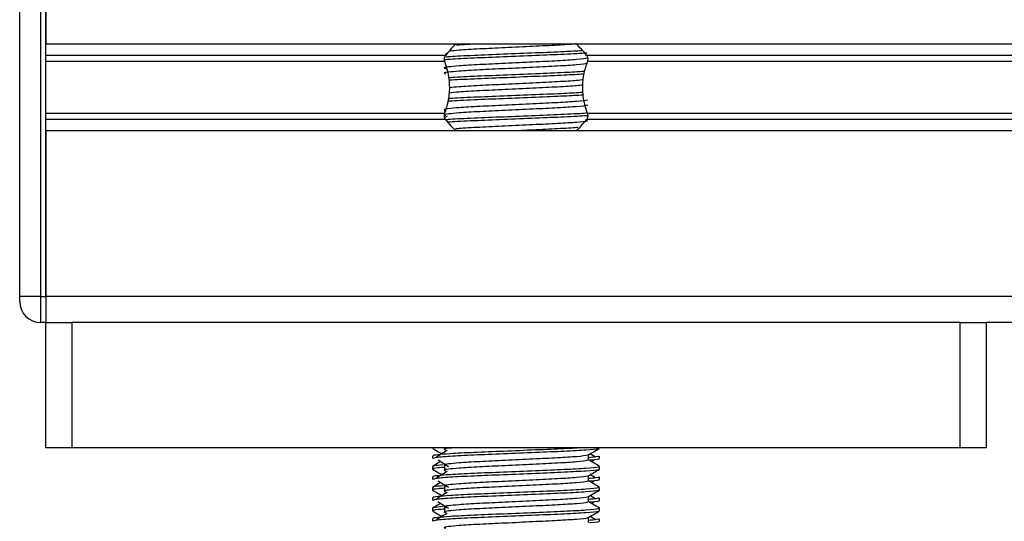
# Model space of a CAD drawing. Header units: millimetres. Extents: x 0 to 420, y 0 to 297.
# Tile 63 of 80: x 290 to 300, y 175 to 180. Entities that reach past the tile are written whole.
import ezdxf

# ---------------------------------------------------------------- set-up
doc = ezdxf.new("R2010")
doc.units = ezdxf.units.MM

msp = doc.modelspace()

# ---------------------------------------------------------------- linework, layer by layer
at = {"color": 7, "linetype": 'Continuous', "lineweight": 25}
for p, q in [((289.9617, 177.2023), (289.9617, 181.5572)), ((290.1794, 181.5572), (290.1794, 177.2023)), ((290.2339, 181.5572), (290.2339, 179.8316)), ((290.2339, 177.2023), (290.2339, 181.5572)), ((327.2499, 179.8316), (290.2339, 179.8316)), ((294.4156, 179.7337), (294.3963, 179.7218)), ((294.3982, 179.7135), (290.2339, 179.7135)), ((294.3904, 179.651), (290.2339, 179.651)), ((321.6158, 179.7135), (295.8679, 179.7135)), ((321.608, 179.651), (295.8758, 179.651)), ((294.3875, 179.1408), (294.3875, 179.0971)), ((294.3904, 179.1084), (290.2339, 179.1084)), ((294.3982, 179.0459), (290.2339, 179.0459)), ((294.4156, 179.0804), (294.3925, 179.0663)), ((321.6158, 179.0459), (295.8679, 179.0459)), ((321.608, 179.1084), (295.8758, 179.1084)), ((327.2499, 178.9279), (290.2339, 178.9279)), ((290.2339, 178.9279), (290.2339, 177.2023)), ((290.1794, 177.2023), (289.9617, 177.2023)), ((289.9617, 177.1479), (289.9617, 177.2023)), ((290.1794, 177.2023), (290.1794, 176.9302)), ((290.1794, 177.2023), (290.2339, 177.2023)), ((327.2499, 177.2023), (290.2339, 177.2023)), ((290.2339, 177.2023), (290.2339, 176.9302)), ((290.2339, 177.2023), (290.2339, 176.9302)), ((290.2339, 176.9302), (290.1794, 176.9302)), ((290.2339, 175.6237), (290.2339, 176.9302)), ((290.2339, 176.9302), (290.5061, 176.9302)), ((290.5061, 176.9302), (290.5061, 175.6237)), ((299.7601, 176.9302), (290.5061, 176.9302)), ((299.7601, 175.6237), (299.7601, 176.9302)), ((299.7601, 176.9302), (300.0322, 176.9302)), ((317.4515, 176.9302), (300.0322, 176.9302)), ((300.0322, 176.9302), (300.0322, 175.6237)), ((290.5061, 175.6237), (290.2339, 175.6237)), ((299.7601, 175.6237), (290.5061, 175.6237)), ((294.2621, 175.6237), (294.2621, 175.6208)), ((294.3875, 175.6237), (294.3875, 175.6025)), ((296.004, 175.6208), (296.004, 175.6237)), ((300.0322, 175.6237), (299.7601, 175.6237)), ((294.2621, 175.5391), (294.2621, 175.512)), ((295.8862, 175.4985), (295.8862, 175.5516)), ((296.004, 175.512), (296.004, 175.5391)), ((294.2621, 175.4302), (294.2621, 175.4031)), ((294.3875, 175.4392), (294.3875, 175.3848)), ((295.9176, 175.4815), (295.9467, 175.4993)), ((296.004, 175.4031), (296.004, 175.4302)), ((294.2621, 175.3214), (294.2621, 175.2942)), ((295.8862, 175.2808), (295.8862, 175.3338)), ((296.004, 175.2942), (296.004, 175.3214)), ((294.2621, 175.2125), (294.2621, 175.1853)), ((294.3875, 175.2215), (294.3875, 175.167)), ((295.9176, 175.2637), (295.9467, 175.2816)), ((296.004, 175.1853), (296.004, 175.2125)), ((295.8862, 175.063), (295.8862, 175.1161)), ((294.2621, 175.1036), (294.2621, 175.0765)), ((295.9176, 175.046), (295.9467, 175.0638)), ((296.004, 175.0765), (296.004, 175.1036)), ((294.2621, 174.9947), (294.2621, 174.9676)), ((294.3875, 175.0037), (294.3875, 174.9493)), ((296.004, 174.9676), (296.004, 174.9947)), ((294.2621, 174.8859), (294.2621, 174.8587)), ((295.8862, 174.8453), (295.8862, 174.8984)), ((296.004, 174.8587), (296.004, 174.8859))]:
    msp.add_line(p, q, dxfattribs=at)
for centre, radius, start, end in [((295.1331, 179.1511), 0.9254, 132.91101, 142.57212), ((295.1331, 179.1511), 0.9254, 37.42788, 47.87533), ((295.1331, 179.6084), 0.9254, 217.42788, 227.33207), ((295.1331, 179.6084), 0.9254, 312.66793, 322.57212), ((290.1794, 177.1479), 0.2177, 180, 270)]:
    msp.add_arc(centre, radius, start, end, dxfattribs=at)
for points, knots in [([(295.7483, 179.8318), (295.692, 179.8278), (295.5749, 179.8195), (295.3098, 179.8072), (295.0199, 179.7928), (294.7458, 179.7808), (294.5455, 179.7688), (294.4746, 179.7612), (294.4464, 179.7582)], [0, 0, 0, 0, 0.16457721, 0.34235075, 0.52517831, 0.70097903, 0.88119793, 1, 1, 1, 1]), ([(294.6989, 179.8316), (294.6386, 179.8283), (294.5623, 179.8242), (294.5208, 179.8199), (294.5121, 179.819)], [0, 0, 0, 0, 0.7912827, 1, 1, 1, 1]), ([(295.8712, 179.7385), (295.8681, 179.7382), (295.8252, 179.7333), (295.6387, 179.7246), (295.3413, 179.7119), (295.0004, 179.6975), (294.6885, 179.6855), (294.4723, 179.6749), (294.4102, 179.6688), (294.3941, 179.6672)], [0, 0, 0, 0, 0.0141502, 0.1972888, 0.3802442, 0.568395, 0.7493223, 0.9347916, 1, 1, 1, 1]), ([(295.8186, 179.7623), (295.7613, 179.7588), (295.6332, 179.7509), (295.3373, 179.7392), (295.0017, 179.7248), (294.6872, 179.7127), (294.4811, 179.7025), (294.4147, 179.6966), (294.3999, 179.6953)], [0, 0, 0, 0, 0.1580909, 0.3528892, 0.5532191, 0.7458579, 0.9433327, 1, 1, 1, 1]), ([(295.8728, 179.6871), (295.8737, 179.6859), (295.8777, 179.6804), (295.7752, 179.6692), (295.5783, 179.6566), (295.3106, 179.6439), (295.02, 179.6295), (294.7447, 179.6175), (294.5413, 179.6051), (294.4241, 179.5933), (294.3693, 179.5846), (294.3907, 179.5787), (294.4002, 179.5761)], [0, 0, 0, 0, 0.0351066, 0.1561349, 0.2739528, 0.3916527, 0.5126988, 0.6290926, 0.7484115, 0.8401345, 0.9287498, 1, 1, 1, 1]), ([(295.8731, 179.6354), (295.8755, 179.6333), (295.8827, 179.627), (295.7767, 179.6148), (295.5779, 179.6021), (295.3107, 179.5894), (295.0199, 179.5751), (294.7447, 179.563), (294.5413, 179.5507), (294.4241, 179.5388), (294.3693, 179.5302), (294.3907, 179.5243), (294.4001, 179.5217)], [0, 0, 0, 0, 0.059132, 0.1771634, 0.2920638, 0.4068492, 0.5248979, 0.6384095, 0.7547738, 0.8442256, 0.9306466, 1, 1, 1, 1]), ([(294.3904, 179.651), (294.39, 179.6521), (294.3879, 179.6582), (294.3858, 179.6702), (294.3866, 179.6864), (294.3904, 179.7007), (294.3949, 179.7092), (294.3978, 179.713), (294.3982, 179.7135)], [0, 0, 0, 0, 0.0508548, 0.3030287, 0.5240656, 0.7365591, 0.9653107, 1, 1, 1, 1]), ([(294.3904, 179.1084), (294.4036, 179.1488), (294.4313, 179.2334), (294.4483, 179.3897), (294.4289, 179.5362), (294.4008, 179.6199), (294.3904, 179.651)], [0, 0, 0, 0, 0.2384824, 0.5002133, 0.8142029, 1, 1, 1, 1]), ([(295.8758, 179.651), (295.8625, 179.6107), (295.8348, 179.5261), (295.8178, 179.3697), (295.8372, 179.2233), (295.8653, 179.1396), (295.8758, 179.1084)], [0, 0, 0, 0, 0.23848242, 0.50021329, 0.81420285, 1, 1, 1, 1]), ([(295.8679, 179.7135), (295.8688, 179.7124), (295.8724, 179.7074), (295.8774, 179.6964), (295.8803, 179.6799), (295.8796, 179.6639), (295.877, 179.6552), (295.8758, 179.651)], [0, 0, 0, 0, 0.0786657, 0.3295798, 0.5818024, 0.802882, 1, 1, 1, 1]), ([(295.8454, 179.546), (295.78, 179.542), (295.6443, 179.5337), (295.3377, 179.5214), (295.0012, 179.507), (294.6887, 179.495), (294.4938, 179.4855), (294.4349, 179.4805), (294.4291, 179.48)], [0, 0, 0, 0, 0.18331591, 0.38055047, 0.58338592, 0.77843404, 0.97837864, 1, 1, 1, 1]), ([(295.8391, 179.5185), (295.7756, 179.5146), (295.6417, 179.5064), (295.3378, 179.4942), (295.0007, 179.4798), (294.6906, 179.4678), (294.4904, 179.4584), (294.4371, 179.4534), (294.4325, 179.4529)], [0, 0, 0, 0, 0.1792693, 0.3781057, 0.5825884, 0.7792206, 0.980789, 1, 1, 1, 1]), ([(295.833, 179.4606), (295.8132, 179.4576), (295.7635, 179.45), (295.5744, 179.4388), (295.3118, 179.4261), (295.0194, 179.4118), (294.7459, 179.3997), (294.5432, 179.3876), (294.471, 179.3798), (294.4414, 179.3767)], [0, 0, 0, 0, 0.1028709, 0.2594114, 0.4157952, 0.5766249, 0.7312733, 0.8898082, 1, 1, 1, 1]), ([(295.831, 179.3275), (295.7699, 179.3237), (295.6383, 179.3157), (295.3375, 179.3037), (295.0013, 179.2893), (294.6887, 179.2773), (294.4939, 179.2678), (294.435, 179.2627), (294.4293, 179.2623)], [0, 0, 0, 0, 0.1729956, 0.3727716, 0.5782206, 0.7757819, 0.9783028, 1, 1, 1, 1]), ([(295.8271, 179.4054), (295.8089, 179.4027), (295.7604, 179.3954), (295.5742, 179.3844), (295.3118, 179.3717), (295.0194, 179.3573), (294.7457, 179.3453), (294.5405, 179.333), (294.4668, 179.325), (294.4356, 179.3217)], [0, 0, 0, 0, 0.0944898, 0.2513541, 0.4080614, 0.5692237, 0.724192, 0.8830549, 1, 1, 1, 1]), ([(295.8728, 179.2517), (295.8737, 179.2504), (295.8777, 179.245), (295.7752, 179.2337), (295.5783, 179.2211), (295.3106, 179.2084), (295.02, 179.194), (294.7447, 179.182), (294.5413, 179.1696), (294.4241, 179.1578), (294.3693, 179.1491), (294.3907, 179.1432), (294.4002, 179.1406)], [0, 0, 0, 0, 0.0351066, 0.1561349, 0.2739528, 0.3916527, 0.5126988, 0.6290926, 0.7484115, 0.8401345, 0.9287498, 1, 1, 1, 1]), ([(295.8344, 179.3004), (295.7723, 179.2966), (295.6397, 179.2885), (295.3377, 179.2765), (295.0008, 179.2621), (294.6902, 179.2501), (294.4876, 179.2404), (294.4329, 179.2353), (294.4264, 179.2346)], [0, 0, 0, 0, 0.17442925, 0.3724463, 0.57608646, 0.77190839, 0.97264623, 1, 1, 1, 1]), ([(295.8731, 179.1999), (295.8755, 179.1978), (295.8827, 179.1915), (295.7767, 179.1793), (295.5779, 179.1666), (295.3107, 179.154), (295.0199, 179.1396), (294.7447, 179.1275), (294.5413, 179.1152), (294.4241, 179.1034), (294.3693, 179.0947), (294.3907, 179.0888), (294.4001, 179.0862)], [0, 0, 0, 0, 0.059132, 0.1771634, 0.2920638, 0.4068492, 0.5248979, 0.6384095, 0.7547738, 0.8442256, 0.9306466, 1, 1, 1, 1]), ([(295.8744, 179.1129), (295.8703, 179.1124), (295.8268, 179.1074), (295.639, 179.0986), (295.3411, 179.0859), (295.0006, 179.0715), (294.6878, 179.0595), (294.4844, 179.0495), (294.42, 179.0438), (294.4075, 179.0427)], [0, 0, 0, 0, 0.0192706, 0.2053589, 0.3912612, 0.5824426, 0.766284, 0.9547407, 1, 1, 1, 1]), ([(294.3982, 179.0459), (294.3973, 179.0471), (294.3938, 179.0521), (294.3887, 179.0631), (294.3858, 179.0796), (294.3865, 179.0956), (294.3891, 179.1043), (294.3904, 179.1084)], [0, 0, 0, 0, 0.0786657, 0.3295798, 0.5818024, 0.802882, 1, 1, 1, 1]), ([(295.8796, 179.0862), (295.874, 179.0856), (295.8294, 179.0804), (295.6395, 179.0714), (295.3412, 179.0587), (294.9999, 179.0443), (294.6905, 179.0323), (294.4881, 179.0227), (294.4337, 179.0176), (294.4275, 179.017)], [0, 0, 0, 0, 0.0275782, 0.2161233, 0.4044799, 0.5981853, 0.7844538, 0.9753985, 1, 1, 1, 1]), ([(295.8728, 179.0339), (295.8737, 179.0327), (295.8777, 179.0272), (295.7752, 179.016), (295.5782, 179.0033), (295.3108, 178.9907), (295.0192, 178.9763), (294.7476, 178.9643), (294.5691, 178.954), (294.5115, 178.9481), (294.4986, 178.9467)], [0, 0, 0, 0, 0.0448324, 0.1993902, 0.3498481, 0.5001554, 0.6547358, 0.8033751, 0.9557499, 1, 1, 1, 1]), ([(295.8758, 179.1084), (295.8761, 179.1074), (295.8782, 179.1013), (295.8803, 179.0893), (295.8795, 179.073), (295.8757, 179.0588), (295.8712, 179.0503), (295.8683, 179.0465), (295.8679, 179.0459)], [0, 0, 0, 0, 0.0508548, 0.3030287, 0.5240656, 0.7365591, 0.9653107, 1, 1, 1, 1]), ([(295.7792, 178.9638), (295.7741, 178.9631), (295.7354, 178.9579), (295.571, 178.9489), (295.3499, 178.938), (295.1976, 178.9307), (295.1407, 178.9279)], [0, 0, 0, 0, 0.0552431, 0.4192215, 0.7828355, 1, 1, 1, 1]), ([(295.7929, 175.6237), (295.7433, 175.6207), (295.6226, 175.6134), (295.3367, 175.6021), (295.0027, 175.5877), (294.6841, 175.5756), (294.4478, 175.5633), (294.3154, 175.5514), (294.2549, 175.5443), (294.2696, 175.5401), (294.273, 175.5391)], [0, 0, 0, 0, 0.1075546, 0.2616311, 0.4200829, 0.5724514, 0.7286449, 0.8487125, 0.9647164, 1, 1, 1, 1]), ([(294.4732, 175.6237), (294.4583, 175.6223), (294.4064, 175.6175), (294.3707, 175.6108), (294.3911, 175.6049), (294.4001, 175.6023)], [0, 0, 0, 0, 0.182373, 0.6359785, 1, 1, 1, 1]), ([(294.2642, 175.6186), (294.2839, 175.6072), (294.316, 175.5886), (294.3481, 175.57), (294.3605, 175.5628)], [0, 0, 0, 0, 0.6131696, 1, 1, 1, 1]), ([(295.9936, 175.6185), (295.9929, 175.6171), (295.9902, 175.6115), (295.8776, 175.6002), (295.6475, 175.5875), (295.3385, 175.5748), (295.0025, 175.5605), (294.683, 175.5484), (294.4316, 175.5349), (294.2801, 175.5221), (294.2754, 175.515), (294.2734, 175.512)], [0, 0, 0, 0, 0.0399117, 0.1661575, 0.2890582, 0.4118359, 0.5381002, 0.6595169, 0.7839817, 0.9096926, 1, 1, 1, 1]), ([(294.4156, 175.5966), (294.397, 175.5852), (294.3599, 175.5625), (294.3229, 175.5398), (294.3044, 175.5284)], [0, 0, 0, 0, 0.49999, 1, 1, 1, 1]), ([(295.8728, 175.5501), (295.8737, 175.5488), (295.8777, 175.5434), (295.7752, 175.5321), (295.5783, 175.5195), (295.3106, 175.5068), (295.02, 175.4924), (294.7447, 175.4804), (294.5413, 175.468), (294.4241, 175.4562), (294.3693, 175.4475), (294.3907, 175.4416), (294.4002, 175.439)], [0, 0, 0, 0, 0.0351066, 0.1561349, 0.2739528, 0.3916527, 0.5126988, 0.6290926, 0.7484115, 0.8401345, 0.9287498, 1, 1, 1, 1]), ([(295.8838, 175.5502), (295.9035, 175.5616), (295.9429, 175.5844), (295.9823, 175.6072), (296.002, 175.6186)], [0, 0, 0, 0, 0.4999356, 1, 1, 1, 1]), ([(295.9931, 175.5391), (295.9936, 175.5359), (295.9945, 175.5304), (295.9176, 175.5244), (295.8862, 175.5219)], [0, 0, 0, 0, 0.5906829, 1, 1, 1, 1]), ([(295.9618, 175.5284), (295.9432, 175.5398), (295.9245, 175.5512), (295.9058, 175.5627), (295.9056, 175.5628)], [0, 0, 0, 0, 0.98983176, 1, 1, 1, 1]), ([(295.9889, 175.4302), (295.9917, 175.4281), (295.9998, 175.4218), (295.8774, 175.4097), (295.6475, 175.397), (295.3386, 175.3843), (295.0022, 175.3699), (294.6842, 175.3579), (294.4478, 175.3455), (294.3154, 175.3337), (294.2549, 175.3266), (294.2696, 175.3224), (294.273, 175.3214)], [0, 0, 0, 0, 0.0610772, 0.1845123, 0.3046768, 0.4247211, 0.5481742, 0.6668878, 0.7885815, 0.8821287, 0.9725098, 1, 1, 1, 1]), ([(294.3485, 175.4815), (294.34, 175.4765), (294.3117, 175.4601), (294.2834, 175.4438), (294.2637, 175.4324)], [0, 0, 0, 0, 0.3033381, 1, 1, 1, 1]), ([(294.3875, 175.4207), (294.3643, 175.419), (294.2931, 175.4138), (294.2592, 175.4082), (294.2674, 175.404), (294.2693, 175.4031)], [0, 0, 0, 0, 0.2705432, 0.831179, 1, 1, 1, 1]), ([(294.3733, 175.447), (294.3306, 175.4434), (294.2629, 175.4375), (294.2733, 175.4322), (294.2772, 175.4302)], [0, 0, 0, 0, 0.6298517, 1, 1, 1, 1]), ([(294.3194, 175.4993), (294.338, 175.4879), (294.3751, 175.4652), (294.4121, 175.4425), (294.4306, 175.4311)], [0, 0, 0, 0, 0.50001135, 1, 1, 1, 1]), ([(295.8731, 175.4983), (295.8755, 175.4962), (295.8827, 175.4899), (295.7767, 175.4777), (295.5779, 175.465), (295.3107, 175.4524), (295.0199, 175.438), (294.7447, 175.4259), (294.5413, 175.4136), (294.4241, 175.4018), (294.3693, 175.3931), (294.3907, 175.3872), (294.4001, 175.3846)], [0, 0, 0, 0, 0.059132, 0.1771634, 0.2920638, 0.4068492, 0.5248979, 0.6384095, 0.7547738, 0.8442256, 0.9306466, 1, 1, 1, 1]), ([(296.0024, 175.4324), (295.9827, 175.4438), (295.9439, 175.4662), (295.9052, 175.4886), (295.8862, 175.4996)], [0, 0, 0, 0, 0.5083681, 1, 1, 1, 1]), ([(295.9927, 175.512), (295.9959, 175.511), (296.0121, 175.5057), (295.9728, 175.4995), (295.9005, 175.4948), (295.898, 175.4946)], [0, 0, 0, 0, 0.1902956, 0.9720933, 1, 1, 1, 1]), ([(294.2642, 175.4009), (294.2839, 175.3895), (294.316, 175.3709), (294.3481, 175.3523), (294.3605, 175.3451)], [0, 0, 0, 0, 0.6131696, 1, 1, 1, 1]), ([(295.9936, 175.4007), (295.9929, 175.3994), (295.9902, 175.3937), (295.8776, 175.3825), (295.6475, 175.3698), (295.3385, 175.3571), (295.0025, 175.3427), (294.683, 175.3307), (294.4316, 175.3172), (294.2801, 175.3044), (294.2754, 175.2972), (294.2734, 175.2942)], [0, 0, 0, 0, 0.03991172, 0.16615754, 0.28905819, 0.41183595, 0.53810024, 0.65951695, 0.7839817, 0.90969264, 1, 1, 1, 1]), ([(294.4156, 175.3788), (294.397, 175.3675), (294.3599, 175.3447), (294.3229, 175.322), (294.3044, 175.3107)], [0, 0, 0, 0, 0.49999, 1, 1, 1, 1]), ([(295.8728, 175.3323), (295.8737, 175.3311), (295.8777, 175.3256), (295.7752, 175.3144), (295.5783, 175.3017), (295.3106, 175.289), (295.02, 175.2747), (294.7447, 175.2626), (294.5413, 175.2503), (294.4241, 175.2385), (294.3693, 175.2298), (294.3907, 175.2239), (294.4002, 175.2213)], [0, 0, 0, 0, 0.0351066, 0.1561349, 0.2739528, 0.3916527, 0.5126988, 0.6290926, 0.7484115, 0.8401345, 0.9287498, 1, 1, 1, 1]), ([(295.8838, 175.3325), (295.9035, 175.3439), (295.9429, 175.3667), (295.9823, 175.3895), (296.002, 175.4009)], [0, 0, 0, 0, 0.4999356, 1, 1, 1, 1]), ([(295.9931, 175.3214), (295.9936, 175.3181), (295.9945, 175.3126), (295.9176, 175.3066), (295.8862, 175.3042)], [0, 0, 0, 0, 0.5906829, 1, 1, 1, 1]), ([(295.9618, 175.3107), (295.9432, 175.322), (295.9245, 175.3335), (295.9058, 175.345), (295.9056, 175.3451)], [0, 0, 0, 0, 0.9898318, 1, 1, 1, 1]), ([(295.9889, 175.2125), (295.9917, 175.2104), (295.9998, 175.2041), (295.8774, 175.1919), (295.6475, 175.1792), (295.3386, 175.1666), (295.0022, 175.1522), (294.6842, 175.1402), (294.4478, 175.1278), (294.3154, 175.116), (294.2549, 175.1088), (294.2696, 175.1046), (294.273, 175.1036)], [0, 0, 0, 0, 0.0610772, 0.1845123, 0.3046768, 0.4247211, 0.5481742, 0.6668878, 0.7885815, 0.8821287, 0.9725098, 1, 1, 1, 1]), ([(294.3485, 175.2637), (294.34, 175.2587), (294.3117, 175.2424), (294.2834, 175.226), (294.2637, 175.2146)], [0, 0, 0, 0, 0.3033381, 1, 1, 1, 1]), ([(294.3733, 175.2293), (294.3306, 175.2256), (294.2629, 175.2198), (294.2733, 175.2145), (294.2772, 175.2125)], [0, 0, 0, 0, 0.62985174, 1, 1, 1, 1]), ([(294.3194, 175.2816), (294.338, 175.2702), (294.3751, 175.2475), (294.4121, 175.2247), (294.4306, 175.2134)], [0, 0, 0, 0, 0.5000113, 1, 1, 1, 1]), ([(295.8731, 175.2806), (295.8755, 175.2785), (295.8827, 175.2722), (295.7767, 175.26), (295.5779, 175.2473), (295.3107, 175.2346), (295.0199, 175.2202), (294.7447, 175.2082), (294.5413, 175.1958), (294.4241, 175.184), (294.3693, 175.1753), (294.3907, 175.1695), (294.4001, 175.1668)], [0, 0, 0, 0, 0.059132, 0.1771634, 0.2920638, 0.4068492, 0.5248979, 0.6384095, 0.7547738, 0.8442256, 0.9306466, 1, 1, 1, 1]), ([(296.0024, 175.2146), (295.9827, 175.226), (295.9439, 175.2484), (295.9052, 175.2709), (295.8862, 175.2819)], [0, 0, 0, 0, 0.5083681, 1, 1, 1, 1]), ([(295.9927, 175.2942), (295.9959, 175.2932), (296.0121, 175.288), (295.9728, 175.2817), (295.9005, 175.277), (295.898, 175.2769)], [0, 0, 0, 0, 0.1902956, 0.9720933, 1, 1, 1, 1]), ([(294.2642, 175.1831), (294.2839, 175.1717), (294.316, 175.1531), (294.3481, 175.1345), (294.3605, 175.1274)], [0, 0, 0, 0, 0.6131696, 1, 1, 1, 1]), ([(294.3875, 175.2029), (294.3643, 175.2012), (294.2931, 175.196), (294.2592, 175.1905), (294.2674, 175.1863), (294.2693, 175.1853)], [0, 0, 0, 0, 0.2705432, 0.831179, 1, 1, 1, 1]), ([(295.9936, 175.183), (295.9929, 175.1816), (295.9902, 175.176), (295.8776, 175.1647), (295.6475, 175.152), (295.3385, 175.1394), (295.0025, 175.125), (294.683, 175.1129), (294.4316, 175.0995), (294.2801, 175.0866), (294.2754, 175.0795), (294.2734, 175.0765)], [0, 0, 0, 0, 0.0399117, 0.1661575, 0.2890582, 0.4118359, 0.5381002, 0.6595169, 0.7839817, 0.9096926, 1, 1, 1, 1]), ([(294.4156, 175.1611), (294.397, 175.1497), (294.3599, 175.127), (294.3229, 175.1043), (294.3044, 175.0929)], [0, 0, 0, 0, 0.49999, 1, 1, 1, 1]), ([(295.8728, 175.1146), (295.8737, 175.1133), (295.8777, 175.1079), (295.7752, 175.0967), (295.5783, 175.084), (295.3106, 175.0713), (295.02, 175.0569), (294.7447, 175.0449), (294.5413, 175.0325), (294.4241, 175.0207), (294.3693, 175.012), (294.3907, 175.0061), (294.4002, 175.0035)], [0, 0, 0, 0, 0.0351066, 0.1561349, 0.2739528, 0.3916527, 0.5126988, 0.6290926, 0.7484115, 0.8401345, 0.9287498, 1, 1, 1, 1]), ([(295.8838, 175.1147), (295.9035, 175.1261), (295.9429, 175.1489), (295.9823, 175.1717), (296.002, 175.1831)], [0, 0, 0, 0, 0.4999356, 1, 1, 1, 1]), ([(295.9618, 175.0929), (295.9432, 175.1043), (295.9245, 175.1158), (295.9058, 175.1272), (295.9056, 175.1274)], [0, 0, 0, 0, 0.9898318, 1, 1, 1, 1]), ([(294.3485, 175.046), (294.34, 175.041), (294.3117, 175.0246), (294.2834, 175.0083), (294.2637, 174.9969)], [0, 0, 0, 0, 0.30333814, 1, 1, 1, 1]), ([(294.3733, 175.0115), (294.3306, 175.0079), (294.2629, 175.0021), (294.2733, 174.9967), (294.2772, 174.9947)], [0, 0, 0, 0, 0.62985174, 1, 1, 1, 1]), ([(294.3194, 175.0638), (294.338, 175.0525), (294.3751, 175.0297), (294.4121, 175.007), (294.4306, 174.9956)], [0, 0, 0, 0, 0.5000113, 1, 1, 1, 1]), ([(295.8731, 175.0629), (295.8755, 175.0607), (295.8827, 175.0544), (295.7767, 175.0423), (295.5779, 175.0295), (295.3107, 175.0169), (295.0199, 175.0025), (294.7447, 174.9905), (294.5413, 174.9781), (294.4241, 174.9663), (294.3693, 174.9576), (294.3907, 174.9517), (294.4001, 174.9491)], [0, 0, 0, 0, 0.059132, 0.1771634, 0.2920638, 0.4068492, 0.5248979, 0.6384095, 0.7547738, 0.8442256, 0.9306466, 1, 1, 1, 1]), ([(295.9931, 175.1036), (295.9936, 175.1004), (295.9945, 175.0949), (295.9176, 175.0889), (295.8862, 175.0864)], [0, 0, 0, 0, 0.5906829, 1, 1, 1, 1]), ([(296.0024, 174.9969), (295.9827, 175.0083), (295.9439, 175.0307), (295.9052, 175.0531), (295.8862, 175.0641)], [0, 0, 0, 0, 0.5083681, 1, 1, 1, 1]), ([(295.9927, 175.0765), (295.9959, 175.0755), (296.0121, 175.0703), (295.9728, 175.064), (295.9005, 175.0593), (295.898, 175.0591)], [0, 0, 0, 0, 0.1902956, 0.9720933, 1, 1, 1, 1]), ([(295.9889, 174.9947), (295.9917, 174.9926), (295.9998, 174.9863), (295.8774, 174.9742), (295.6475, 174.9615), (295.3386, 174.9488), (295.0022, 174.9345), (294.6842, 174.9224), (294.4478, 174.9101), (294.3154, 174.8982), (294.2549, 174.8911), (294.2696, 174.8869), (294.273, 174.8859)], [0, 0, 0, 0, 0.0610772, 0.1845123, 0.3046768, 0.4247211, 0.5481742, 0.6668878, 0.7885815, 0.8821287, 0.9725098, 1, 1, 1, 1]), ([(294.2642, 174.9654), (294.2839, 174.954), (294.316, 174.9354), (294.3481, 174.9168), (294.3605, 174.9096)], [0, 0, 0, 0, 0.6131696, 1, 1, 1, 1]), ([(294.3875, 174.9852), (294.3643, 174.9835), (294.2931, 174.9783), (294.2592, 174.9727), (294.2674, 174.9685), (294.2693, 174.9676)], [0, 0, 0, 0, 0.2705432, 0.831179, 1, 1, 1, 1]), ([(295.9936, 174.9652), (295.9929, 174.9639), (295.9902, 174.9583), (295.8776, 174.947), (295.6475, 174.9343), (295.3385, 174.9216), (295.0025, 174.9072), (294.683, 174.8952), (294.4316, 174.8817), (294.2801, 174.8689), (294.2754, 174.8617), (294.2734, 174.8587)], [0, 0, 0, 0, 0.03991172, 0.16615754, 0.28905819, 0.41183595, 0.53810024, 0.65951695, 0.7839817, 0.90969264, 1, 1, 1, 1]), ([(294.4156, 174.9434), (294.397, 174.932), (294.3599, 174.9093), (294.3229, 174.8865), (294.3044, 174.8752)], [0, 0, 0, 0, 0.49998997, 1, 1, 1, 1]), ([(295.8838, 174.897), (295.9035, 174.9084), (295.9429, 174.9312), (295.9823, 174.954), (296.002, 174.9654)], [0, 0, 0, 0, 0.4999356, 1, 1, 1, 1]), ([(295.9618, 174.8752), (295.9432, 174.8865), (295.9245, 174.898), (295.9058, 174.9095), (295.9056, 174.9096)], [0, 0, 0, 0, 0.9898318, 1, 1, 1, 1]), ([(295.8728, 174.8968), (295.8737, 174.8956), (295.8777, 174.8901), (295.7752, 174.8789), (295.5783, 174.8662), (295.3106, 174.8536), (295.02, 174.8392), (294.7447, 174.8272), (294.5413, 174.8148), (294.4241, 174.803), (294.3693, 174.7943), (294.3907, 174.7884), (294.4002, 174.7858)], [0, 0, 0, 0, 0.0351066, 0.1561349, 0.2739528, 0.3916527, 0.5126988, 0.6290926, 0.7484115, 0.8401345, 0.9287498, 1, 1, 1, 1]), ([(295.9931, 174.8859), (295.9936, 174.8826), (295.9945, 174.8771), (295.9176, 174.8712), (295.8862, 174.8687)], [0, 0, 0, 0, 0.5906829, 1, 1, 1, 1]), ([(295.9927, 174.8587), (295.9959, 174.8577), (296.0121, 174.8525), (295.9728, 174.8462), (295.9005, 174.8416), (295.898, 174.8414)], [0, 0, 0, 0, 0.1902956, 0.9720933, 1, 1, 1, 1])]:
    msp.add_open_spline(points, degree=3, knots=knots, dxfattribs=at)

doc.saveas('drawing.dxf')
